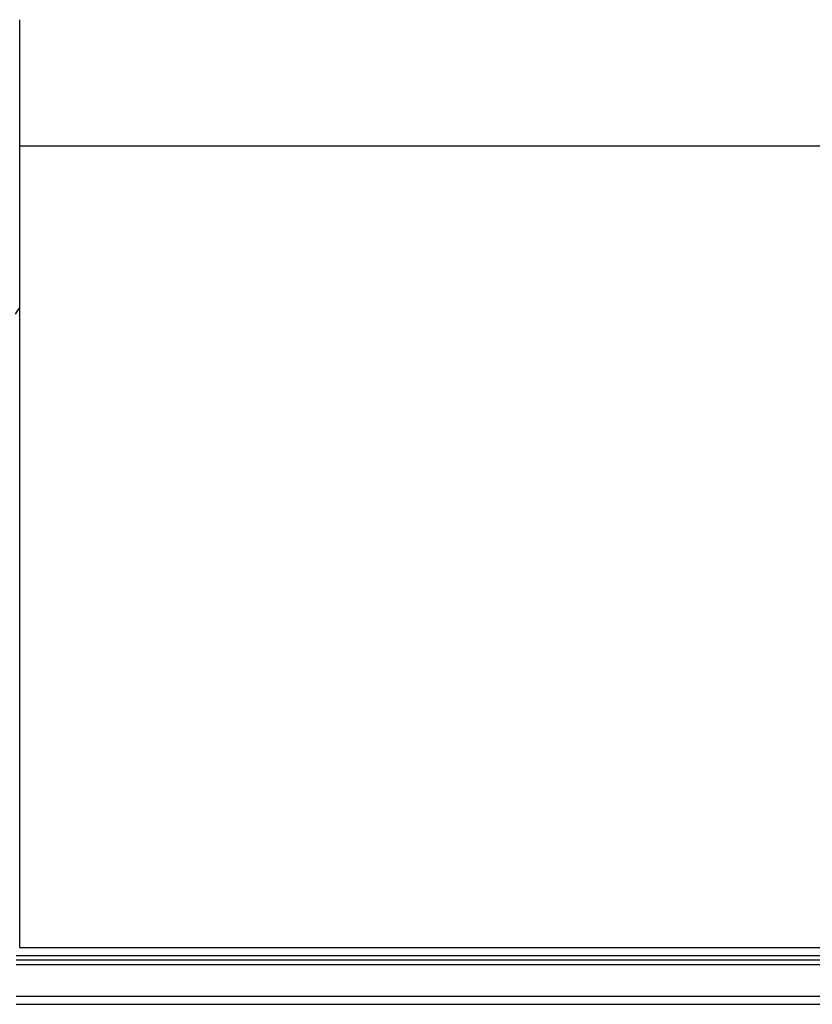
# Model space of a CAD drawing. Header units: inches. Extents: x 0 to 23760, y -13 to 16800.
# Tile 204 of 223: x 19788 to 20343, y 13417 to 14107. Entities that reach past the tile are written whole.
import ezdxf

# ---------------------------------------------------------------- set-up
doc = ezdxf.new("R2010")
doc.units = ezdxf.units.IN
doc.layers.add('254', color=7, linetype='Continuous', true_color=0xffffff)

msp = doc.modelspace()

# ---------------------------------------------------------------- linework, layer by layer
at = {"layer": '254', "color": 2, "linetype": 'Continuous', "lineweight": 25}
for p, q in [((19787.72, 14019.047), (19787.72, 14107.395)), ((19787.72, 13457.19), (19787.72, 14019.047)), ((19787.72, 14019.047), (21162.72, 14019.047)), ((19787.72, 13457.19), (21162.72, 13457.19)), ((19785.22, 13451.659), (21161.22, 13451.659)), ((19785.22, 13448.581), (21161.22, 13448.581)), ((19785.22, 13445.369), (21161.22, 13445.369)), ((19785.22, 13423.153), (21161.22, 13423.153)), ((19785.22, 13417.382), (21161.22, 13417.382))]:
    msp.add_line(p, q, dxfattribs=at)
msp.add_ellipse((19560.56, 13934), major_axis=(235.228, 0), ratio=0.4617486, start_param=5.9753092, end_param=6.0205678, dxfattribs=at)

doc.saveas('drawing.dxf')
